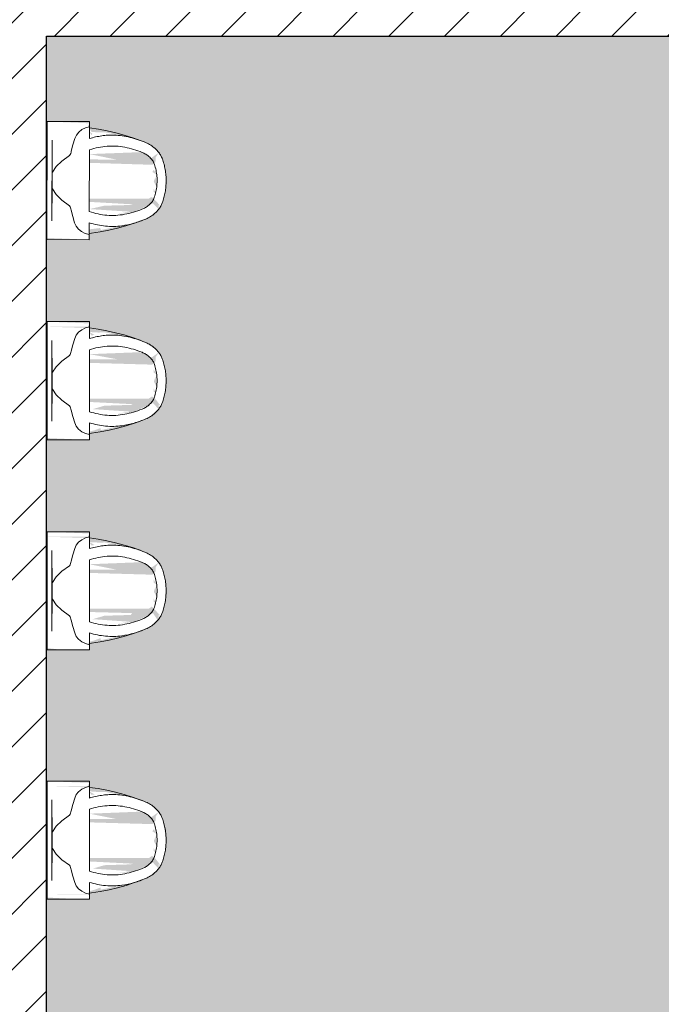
# Model space of a CAD drawing. Header units: millimetres. Extents: x 16156 to 109611, y -1019 to 113498.
# Tile 23 of 60: x 48182 to 50135, y 47883 to 50883. Entities that reach past the tile are written whole.
import ezdxf

# ---------------------------------------------------------------- set-up
doc = ezdxf.new("R2010")
doc.units = ezdxf.units.MM
for name, color, linetype, lineweight in [('A--A2__Ruwbouw', 8, 'Continuous', 15), ('A--AR9__AlgVoorz', 1, 'Continuous', 9), ('A--L22__Binnenwanden', 2, 'Continuous', 9), ('A--L74__VasteSanitaireVoorz', 1, 'Continuous', 9), ('A--LR9__AlgVoorz', 7, 'Continuous', 9)]:
    doc.layers.add(name, color=color, linetype=linetype, lineweight=lineweight)
pattern_1 = [(45, (0, 0), (-84.85281, 84.85281), [])]

# ---------------------------------------------------------------- blocks, each defined once
blk = doc.blocks.new('74_PF_UN_urinal_40_rear inlet - type-1322124-AB-Begane grond - Brandcompartimentering')
at = {"layer": 'A--L74__VasteSanitaireVoorz'}
for p, q in [((-164.5, 0), (-179.9, 0)), ((-164.5, 0), (-179.9, 0)), ((-128.5, 0), (-164.5, 0)), ((-128.5, 0), (-164.5, 0)), ((-118.1, 0), (-128.5, 0)), ((-118.1, 0), (-128.5, 0)), ((-118, 0), (-123, 0)), ((-118, 0), (-123, 0)), ((-118, 0), (118, 0)), ((123, 0), (118, 0)), ((123, 0), (118, 0)), ((128.5, 0), (118.1, 0)), ((128.5, 0), (118.1, 0)), ((164.5, 0), (128.5, 0)), ((164.5, 0), (128.5, 0)), ((179.9, 0), (164.5, 0)), ((179.9, 0), (164.5, 0)), ((180, 0), (179.9, 0)), ((180, 0), (179.9, 0)), ((-180, 0), (-180, -129)), ((-180, 0), (-180, -129)), ((-123, -15), (-118, -15)), ((-123, -15), (-118, -15)), ((118, -15), (-118, -15)), ((-69, -15.5), (69, -15.5)), ((-69, -15.5), (69, -15.5)), ((31, -15.5), (-31, -15.5)), ((31, -15.5), (-31, -15.5)), ((118, -15), (123, -15)), ((118, -15), (123, -15)), ((180, -129), (180, 0)), ((180, -129), (180, 0)), ((-180, -129), (-179.9, -129)), ((-180, -129), (-179.9, -129)), ((-179.9, -129), (-164.5, -129)), ((-179.9, -129), (-164.5, -129)), ((-164.5, -129), (-164.2, -129)), ((-164.5, -129), (-164.2, -129)), ((-128.4, -129), (-164.2, -129)), ((-128.4, -129), (-164.2, -129)), ((94.4, -129), (-94.4, -129)), ((94.4, -129), (-94.4, -129)), ((164.2, -129), (128.4, -129)), ((164.2, -129), (128.4, -129)), ((164.5, -129), (179.9, -129)), ((164.5, -129), (179.9, -129))]:
    blk.add_line(p, q, dxfattribs=at)
at = {"layer": 'A--L74__VasteSanitaireVoorz', "flags": 128}
for points in [[(-76.4, -68.1), (-59.5, -45.1), (-42.5, -27.8), (-25.6, -16.2)], [(-76.4, -68.1), (-59.5, -45.1), (-42.5, -27.8), (-25.6, -16.2)], [(25.6, -16.2), (42.5, -27.8), (59.5, -45.1), (76.4, -68.1)], [(25.6, -16.2), (42.5, -27.8), (59.5, -45.1), (76.4, -68.1)], [(-164.2, -129), (-160.9, -116.8), (-155.4, -105.6), (-147.9, -96.2), (-138.8, -88.9), (-128.5, -84.1)], [(-164.2, -129), (-160.9, -116.8), (-155.4, -105.6), (-147.9, -96.2), (-138.8, -88.9), (-128.5, -84.1)], [(-128.5, -84.1), (-109.2, -78.4), (-89.8, -73.6)], [(-128.5, -84.1), (-109.2, -78.4), (-89.8, -73.6)], [(89.8, -73.6), (109.2, -78.4), (128.5, -84.1)], [(89.8, -73.6), (109.2, -78.4), (128.5, -84.1)], [(128.5, -84.1), (138.8, -88.9), (147.9, -96.2), (155.4, -105.6), (160.9, -116.8), (164.2, -129)], [(128.5, -84.1), (138.8, -88.9), (147.9, -96.2), (155.4, -105.6), (160.9, -116.8), (164.2, -129)], [(-120, -291.8), (-129.3, -266.5), (-137.5, -240.8), (-144.7, -214.8), (-150.9, -188.6), (-156, -162.2), (-160, -135.5), (-160.9, -129)], [(-120, -291.8), (-129.3, -266.5), (-137.5, -240.8), (-144.7, -214.8), (-150.9, -188.6), (-156, -162.2), (-160, -135.5), (-160.9, -129)], [(160.9, -129), (157.1, -155.7), (152.2, -182.2), (146.3, -208.5), (139.4, -234.5), (131.4, -260.3), (122.3, -285.7), (120, -291.8)], [(160.9, -129), (157.1, -155.7), (152.2, -182.2), (146.3, -208.5), (139.4, -234.5), (131.4, -260.3), (122.3, -285.7), (120, -291.8)]]:
    blk.add_lwpolyline(points, dxfattribs=at)
at = {"layer": 'A--L74__VasteSanitaireVoorz'}
for points in [[(-89.8, -73.6), (-87.3, -73.2), (-82.6, -72), (-78.4, -69.6), (-76.4, -68.1)], [(-89.8, -73.6), (-87.3, -73.2), (-82.6, -72), (-78.4, -69.6), (-76.4, -68.1)], [(76.4, -68.1), (78.4, -69.6), (82.6, -72), (87.3, -73.2), (89.8, -73.6)], [(76.4, -68.1), (78.4, -69.6), (82.6, -72), (87.3, -73.2), (89.8, -73.6)], [(-94.4, -129), (-97.2, -137.9), (-101.8, -155.6), (-105.8, -182.5), (-106.1, -209.5), (-102.7, -236.4), (-96.2, -263.1), (-90.1, -280.6), (-86.6, -289.3)], [(-94.4, -129), (-97.2, -137.9), (-101.8, -155.6), (-105.8, -182.5), (-106.1, -209.5), (-102.7, -236.4), (-96.2, -263.1), (-90.1, -280.6), (-86.6, -289.3)], [(86.6, -289.3), (90.1, -280.6), (96.2, -263.1), (102.7, -236.4), (106.1, -209.5), (105.8, -182.5), (101.8, -155.6), (97.2, -137.9), (94.4, -129)], [(86.6, -289.3), (90.1, -280.6), (96.2, -263.1), (102.7, -236.4), (106.1, -209.5), (105.8, -182.5), (101.8, -155.6), (97.2, -137.9), (94.4, -129)], [(-86.6, -289.3), (-85.1, -292.9), (-81.6, -300), (-74.3, -310.2), (-68.1, -316.2), (-64.7, -319.1)], [(-86.6, -289.3), (-85.1, -292.9), (-81.6, -300), (-74.3, -310.2), (-68.1, -316.2), (-64.7, -319.1)], [(64.7, -319.1), (68.1, -316.2), (74.3, -310.2), (81.6, -300.1), (85.1, -292.9), (86.6, -289.3)], [(64.7, -319.1), (68.1, -316.2), (74.3, -310.2), (81.6, -300.1), (85.1, -292.9), (86.6, -289.3)], [(-86.2, -340.2), (-90.8, -336.5), (-99.2, -328.7), (-109.3, -315.4), (-114.2, -306), (-116.2, -301.1)], [(-86.2, -340.2), (-90.8, -336.5), (-99.2, -328.7), (-109.3, -315.4), (-114.2, -306), (-116.2, -301.1)], [(-64.7, -319.1), (-63.2, -320.3), (-60, -322.6), (-56.3, -324.3), (-54.3, -325.1)], [(-64.7, -319.1), (-63.2, -320.3), (-60, -322.6), (-56.3, -324.3), (-54.3, -325.1)], [(-54.3, -325.1), (-48.7, -327.3), (-37.2, -330.9), (-18.8, -334.3), (-6.3, -335), (0, -335)], [(-54.3, -325.1), (-48.7, -327.3), (-37.2, -330.9), (-18.8, -334.3), (-6.3, -335), (0, -335)], [(0, -335), (6.3, -335), (18.8, -334.3), (37.1, -330.9), (48.7, -327.3), (54.3, -325.1)], [(0, -335), (6.3, -335), (18.8, -334.3), (37.1, -330.9), (48.7, -327.3), (54.3, -325.1)], [(54.3, -325.1), (56.3, -324.3), (60, -322.6), (63.2, -320.3), (64.7, -319.1)], [(54.3, -325.1), (56.3, -324.3), (60, -322.6), (63.2, -320.3), (64.7, -319.1)], [(116.2, -301.1), (114.2, -306), (109.3, -315.4), (99.2, -328.7), (90.8, -336.5), (86.2, -340.2)], [(116.2, -301.1), (114.2, -306), (109.3, -315.4), (99.2, -328.7), (90.8, -336.5), (86.2, -340.2)], [(-66.9, -350.9), (-70.5, -349.5), (-77.4, -346.4), (-83.4, -342.4), (-86.2, -340.2)], [(-66.9, -350.9), (-70.5, -349.5), (-77.4, -346.4), (-83.4, -342.4), (-86.2, -340.2)], [(0, -362.5), (-5.8, -362.5), (-17.3, -362.1), (-34.4, -359.8), (-51.1, -356.2), (-61.7, -352.8), (-66.9, -350.9)], [(0, -362.5), (-5.8, -362.5), (-17.3, -362.1), (-34.4, -359.8), (-51.1, -356.2), (-61.7, -352.8), (-66.9, -350.9)], [(66.9, -350.9), (61.7, -352.8), (51.1, -356.2), (34.4, -359.8), (17.3, -362.1), (5.8, -362.5), (0, -362.5)], [(66.9, -350.9), (61.7, -352.8), (51.1, -356.2), (34.4, -359.8), (17.3, -362.1), (5.8, -362.5), (0, -362.5)], [(86.2, -340.2), (83.4, -342.4), (77.4, -346.4), (70.5, -349.5), (66.9, -350.9)], [(86.2, -340.2), (83.4, -342.4), (77.4, -346.4), (70.5, -349.5), (66.9, -350.9)]]:
    blk.add_open_spline(points, degree=3, dxfattribs=at)
for points, knots in [([(-116.2, -301.1), (-121.3, -289.1), (-129.9, -265), (-137.2, -232.2), (-139.6, -203.3), (-138.7, -178.4), (-135, -153.6), (-130.9, -137.2), (-128.4, -129)], [-1, -1, -1, -1, -0.785714, -0.571429, -0.428571, -0.285714, -0.142857, 0, 0, 0, 0]), ([(-116.2, -301.1), (-121.3, -289.1), (-129.9, -265), (-137.2, -232.2), (-139.6, -203.3), (-138.7, -178.4), (-135, -153.6), (-130.9, -137.2), (-128.4, -129)], [-1, -1, -1, -1, -0.785714, -0.571429, -0.428571, -0.285714, -0.142857, 0, 0, 0, 0]), ([(128.4, -129), (130.2, -135.2), (133.5, -147.5), (137, -166), (139, -184.6), (139.4, -205.3), (137.5, -228.1), (132.8, -252.7), (125.7, -277.1), (119.6, -293.1), (116.2, -301.1)], [-1, -1, -1, -1, -0.892857, -0.785714, -0.678571, -0.571429, -0.428571, -0.285714, -0.142857, 0, 0, 0, 0]), ([(128.4, -129), (130.2, -135.2), (133.5, -147.5), (137, -166), (139, -184.6), (139.4, -205.3), (137.5, -228.1), (132.8, -252.7), (125.7, -277.1), (119.6, -293.1), (116.2, -301.1)], [-1, -1, -1, -1, -0.892857, -0.785714, -0.678571, -0.571429, -0.428571, -0.285714, -0.142857, 0, 0, 0, 0])]:
    blk.add_open_spline(points, degree=3, knots=knots, dxfattribs=at)
blk = doc.blocks.new('74_PF_UN_urinal_40_rear inlet - type-V34-AB-Begane grond - Brandcompartimentering')
at = {"layer": 'A--L74__VasteSanitaireVoorz'}
for p, q in [((-179.9, 0), (-180, 0)), ((-179.9, 0), (-180, 0)), ((-164.5, 0), (-179.9, 0)), ((-164.5, 0), (-179.9, 0)), ((-128.5, 0), (-164.5, 0)), ((-128.5, 0), (-164.5, 0)), ((-118.1, 0), (-128.5, 0)), ((-118.1, 0), (-128.5, 0)), ((-118, 0), (-123, 0)), ((-118, 0), (-123, 0)), ((-118, 0), (118, 0)), ((123, 0), (118, 0)), ((123, 0), (118, 0)), ((128.5, 0), (118.1, 0)), ((128.5, 0), (118.1, 0)), ((164.5, 0), (128.5, 0)), ((164.5, 0), (128.5, 0)), ((179.9, 0), (164.5, 0)), ((179.9, 0), (164.5, 0)), ((180, 0), (179.9, 0)), ((180, 0), (179.9, 0)), ((-180, 0), (-180, -129)), ((-180, 0), (-180, -129)), ((-123, -15), (-118, -15)), ((-123, -15), (-118, -15)), ((118, -15), (-118, -15)), ((-69, -15.5), (69, -15.5)), ((-69, -15.5), (69, -15.5)), ((31, -15.5), (-31, -15.5)), ((31, -15.5), (-31, -15.5)), ((118, -15), (123, -15)), ((118, -15), (123, -15)), ((180, -129), (180, 0)), ((180, -129), (180, 0)), ((-180, -129), (-179.9, -129)), ((-180, -129), (-179.9, -129)), ((-179.9, -129), (-164.5, -129)), ((-179.9, -129), (-164.5, -129)), ((-128.4, -129), (-164.2, -129)), ((-128.4, -129), (-164.2, -129)), ((94.4, -129), (-94.4, -129)), ((94.4, -129), (-94.4, -129)), ((164.2, -129), (128.4, -129)), ((164.2, -129), (128.4, -129)), ((164.5, -129), (179.9, -129)), ((164.5, -129), (179.9, -129)), ((179.9, -129), (180, -129)), ((179.9, -129), (180, -129))]:
    blk.add_line(p, q, dxfattribs=at)
at = {"layer": 'A--L74__VasteSanitaireVoorz', "flags": 128}
for points in [[(-76.4, -68.1), (-59.5, -45.1), (-42.5, -27.8), (-25.6, -16.2)], [(-76.4, -68.1), (-59.5, -45.1), (-42.5, -27.8), (-25.6, -16.2)], [(25.6, -16.2), (42.5, -27.8), (59.5, -45.1), (76.4, -68.1)], [(25.6, -16.2), (42.5, -27.8), (59.5, -45.1), (76.4, -68.1)], [(-164.2, -129), (-160.9, -116.8), (-155.4, -105.6), (-147.9, -96.2), (-138.8, -88.9), (-128.5, -84.1)], [(-164.2, -129), (-160.9, -116.8), (-155.4, -105.6), (-147.9, -96.2), (-138.8, -88.9), (-128.5, -84.1)], [(-128.5, -84.1), (-109.2, -78.4), (-89.8, -73.6)], [(-128.5, -84.1), (-109.2, -78.4), (-89.8, -73.6)], [(89.8, -73.6), (109.2, -78.4), (128.5, -84.1)], [(89.8, -73.6), (109.2, -78.4), (128.5, -84.1)], [(128.5, -84.1), (138.8, -88.9), (147.9, -96.2), (155.4, -105.6), (160.9, -116.8), (164.2, -129)], [(128.5, -84.1), (138.8, -88.9), (147.9, -96.2), (155.4, -105.6), (160.9, -116.8), (164.2, -129)], [(-120, -291.8), (-129.3, -266.5), (-137.5, -240.8), (-144.7, -214.8), (-150.9, -188.6), (-156, -162.2), (-160, -135.5), (-160.9, -129)], [(-120, -291.8), (-129.3, -266.5), (-137.5, -240.8), (-144.7, -214.8), (-150.9, -188.6), (-156, -162.2), (-160, -135.5), (-160.9, -129)], [(160.9, -129), (157.1, -155.7), (152.2, -182.2), (146.3, -208.5), (139.4, -234.5), (131.4, -260.3), (122.3, -285.7), (120, -291.8)], [(160.9, -129), (157.1, -155.7), (152.2, -182.2), (146.3, -208.5), (139.4, -234.5), (131.4, -260.3), (122.3, -285.7), (120, -291.8)]]:
    blk.add_lwpolyline(points, dxfattribs=at)
at = {"layer": 'A--L74__VasteSanitaireVoorz'}
for points in [[(-89.8, -73.6), (-87.3, -73.2), (-82.6, -72), (-78.4, -69.6), (-76.4, -68.1)], [(-89.8, -73.6), (-87.3, -73.2), (-82.6, -72), (-78.4, -69.6), (-76.4, -68.1)], [(76.4, -68.1), (78.4, -69.6), (82.6, -72), (87.3, -73.2), (89.8, -73.6)], [(76.4, -68.1), (78.4, -69.6), (82.6, -72), (87.3, -73.2), (89.8, -73.6)], [(-94.4, -129), (-97.2, -137.9), (-101.8, -155.6), (-105.8, -182.5), (-106.1, -209.5), (-102.7, -236.4), (-96.2, -263.1), (-90.1, -280.6), (-86.6, -289.3)], [(-94.4, -129), (-97.2, -137.9), (-101.8, -155.6), (-105.8, -182.5), (-106.1, -209.5), (-102.7, -236.4), (-96.2, -263.1), (-90.1, -280.6), (-86.6, -289.3)], [(86.6, -289.3), (90.1, -280.6), (96.2, -263.1), (102.7, -236.4), (106.1, -209.5), (105.8, -182.5), (101.8, -155.6), (97.2, -137.9), (94.4, -129)], [(86.6, -289.3), (90.1, -280.6), (96.2, -263.1), (102.7, -236.4), (106.1, -209.5), (105.8, -182.5), (101.8, -155.6), (97.2, -137.9), (94.4, -129)], [(-86.6, -289.3), (-85.1, -292.9), (-81.6, -300), (-74.3, -310.2), (-68.1, -316.2), (-64.7, -319.1)], [(-86.6, -289.3), (-85.1, -292.9), (-81.6, -300), (-74.3, -310.2), (-68.1, -316.2), (-64.7, -319.1)], [(64.7, -319.1), (68.1, -316.2), (74.3, -310.2), (81.6, -300.1), (85.1, -292.9), (86.6, -289.3)], [(64.7, -319.1), (68.1, -316.2), (74.3, -310.2), (81.6, -300.1), (85.1, -292.9), (86.6, -289.3)], [(-86.2, -340.2), (-90.8, -336.5), (-99.2, -328.7), (-109.3, -315.4), (-114.2, -306), (-116.2, -301.1)], [(-86.2, -340.2), (-90.8, -336.5), (-99.2, -328.7), (-109.3, -315.4), (-114.2, -306), (-116.2, -301.1)], [(-64.7, -319.1), (-63.2, -320.3), (-60, -322.6), (-56.3, -324.3), (-54.3, -325.1)], [(-64.7, -319.1), (-63.2, -320.3), (-60, -322.6), (-56.3, -324.3), (-54.3, -325.1)], [(-54.3, -325.1), (-48.7, -327.3), (-37.2, -330.9), (-18.8, -334.3), (-6.3, -335), (0, -335)], [(-54.3, -325.1), (-48.7, -327.3), (-37.2, -330.9), (-18.8, -334.3), (-6.3, -335), (0, -335)], [(0, -335), (6.3, -335), (18.8, -334.3), (37.1, -330.9), (48.7, -327.3), (54.3, -325.1)], [(0, -335), (6.3, -335), (18.8, -334.3), (37.1, -330.9), (48.7, -327.3), (54.3, -325.1)], [(54.3, -325.1), (56.3, -324.3), (60, -322.6), (63.2, -320.3), (64.7, -319.1)], [(54.3, -325.1), (56.3, -324.3), (60, -322.6), (63.2, -320.3), (64.7, -319.1)], [(116.2, -301.1), (114.2, -306), (109.3, -315.4), (99.2, -328.7), (90.8, -336.5), (86.2, -340.2)], [(116.2, -301.1), (114.2, -306), (109.3, -315.4), (99.2, -328.7), (90.8, -336.5), (86.2, -340.2)], [(-66.9, -350.9), (-70.5, -349.5), (-77.4, -346.4), (-83.4, -342.4), (-86.2, -340.2)], [(-66.9, -350.9), (-70.5, -349.5), (-77.4, -346.4), (-83.4, -342.4), (-86.2, -340.2)], [(0, -362.5), (-5.8, -362.5), (-17.3, -362.1), (-34.4, -359.8), (-51.1, -356.2), (-61.7, -352.8), (-66.9, -350.9)], [(0, -362.5), (-5.8, -362.5), (-17.3, -362.1), (-34.4, -359.8), (-51.1, -356.2), (-61.7, -352.8), (-66.9, -350.9)], [(66.9, -350.9), (61.7, -352.8), (51.1, -356.2), (34.4, -359.8), (17.3, -362.1), (5.8, -362.5), (0, -362.5)], [(66.9, -350.9), (61.7, -352.8), (51.1, -356.2), (34.4, -359.8), (17.3, -362.1), (5.8, -362.5), (0, -362.5)], [(86.2, -340.2), (83.4, -342.4), (77.4, -346.4), (70.5, -349.5), (66.9, -350.9)], [(86.2, -340.2), (83.4, -342.4), (77.4, -346.4), (70.5, -349.5), (66.9, -350.9)]]:
    blk.add_open_spline(points, degree=3, dxfattribs=at)
for points, knots in [([(-116.2, -301.1), (-121.3, -289.1), (-129.9, -265), (-137.2, -232.2), (-139.6, -203.3), (-138.7, -178.4), (-135, -153.6), (-130.9, -137.2), (-128.4, -129)], [-1, -1, -1, -1, -0.785714, -0.571429, -0.428571, -0.285714, -0.142857, 0, 0, 0, 0]), ([(-116.2, -301.1), (-121.3, -289.1), (-129.9, -265), (-137.2, -232.2), (-139.6, -203.3), (-138.7, -178.4), (-135, -153.6), (-130.9, -137.2), (-128.4, -129)], [-1, -1, -1, -1, -0.785714, -0.571429, -0.428571, -0.285714, -0.142857, 0, 0, 0, 0]), ([(128.4, -129), (130.2, -135.2), (133.5, -147.5), (137, -166), (139, -184.6), (139.4, -205.3), (137.5, -228.1), (132.8, -252.7), (125.7, -277.1), (119.6, -293.1), (116.2, -301.1)], [-1, -1, -1, -1, -0.892857, -0.785714, -0.678571, -0.571429, -0.428571, -0.285714, -0.142857, 0, 0, 0, 0]), ([(128.4, -129), (130.2, -135.2), (133.5, -147.5), (137, -166), (139, -184.6), (139.4, -205.3), (137.5, -228.1), (132.8, -252.7), (125.7, -277.1), (119.6, -293.1), (116.2, -301.1)], [-1, -1, -1, -1, -0.892857, -0.785714, -0.678571, -0.571429, -0.428571, -0.285714, -0.142857, 0, 0, 0, 0])]:
    blk.add_open_spline(points, degree=3, knots=knots, dxfattribs=at)
blk = doc.blocks.new('74_PF_UN_urinal_40_rear inlet - type-V35-AB-Begane grond - Brandcompartimentering')
at = {"layer": 'A--L74__VasteSanitaireVoorz'}
for p, q in [((-179.9, 0), (-180, 0)), ((-179.9, 0), (-180, 0)), ((-164.5, 0), (-179.9, 0)), ((-164.5, 0), (-179.9, 0)), ((-128.5, 0), (-164.5, 0)), ((-128.5, 0), (-164.5, 0)), ((-118.1, 0), (-128.5, 0)), ((-118.1, 0), (-128.5, 0)), ((-118, 0), (-123, 0)), ((-118, 0), (-123, 0)), ((-118, 0), (118, 0)), ((123, 0), (118, 0)), ((123, 0), (118, 0)), ((128.5, 0), (118.1, 0)), ((128.5, 0), (118.1, 0)), ((164.5, 0), (128.5, 0)), ((164.5, 0), (128.5, 0)), ((179.9, 0), (164.5, 0)), ((179.9, 0), (164.5, 0)), ((180, 0), (179.9, 0)), ((180, 0), (179.9, 0)), ((-180, 0), (-180, -129)), ((-180, 0), (-180, -129)), ((-123, -15), (-118, -15)), ((-123, -15), (-118, -15)), ((118, -15), (-118, -15)), ((-69, -15.5), (69, -15.5)), ((-69, -15.5), (69, -15.5)), ((31, -15.5), (-31, -15.5)), ((31, -15.5), (-31, -15.5)), ((118, -15), (123, -15)), ((118, -15), (123, -15)), ((180, -129), (180, 0)), ((180, -129), (180, 0)), ((-180, -129), (-179.9, -129)), ((-180, -129), (-179.9, -129)), ((-179.9, -129), (-164.5, -129)), ((-179.9, -129), (-164.5, -129)), ((-128.4, -129), (-164.2, -129)), ((-128.4, -129), (-164.2, -129)), ((94.4, -129), (-94.4, -129)), ((94.4, -129), (-94.4, -129)), ((164.2, -129), (128.4, -129)), ((164.2, -129), (128.4, -129)), ((164.5, -129), (179.9, -129)), ((164.5, -129), (179.9, -129)), ((179.9, -129), (180, -129)), ((179.9, -129), (180, -129))]:
    blk.add_line(p, q, dxfattribs=at)
at = {"layer": 'A--L74__VasteSanitaireVoorz', "flags": 128}
for points in [[(-76.4, -68.1), (-59.5, -45.1), (-42.5, -27.8), (-25.6, -16.2)], [(-76.4, -68.1), (-59.5, -45.1), (-42.5, -27.8), (-25.6, -16.2)], [(25.6, -16.2), (42.5, -27.8), (59.5, -45.1), (76.4, -68.1)], [(25.6, -16.2), (42.5, -27.8), (59.5, -45.1), (76.4, -68.1)], [(-164.2, -129), (-160.9, -116.8), (-155.4, -105.6), (-147.9, -96.2), (-138.8, -88.9), (-128.5, -84.1)], [(-164.2, -129), (-160.9, -116.8), (-155.4, -105.6), (-147.9, -96.2), (-138.8, -88.9), (-128.5, -84.1)], [(-128.5, -84.1), (-109.2, -78.4), (-89.8, -73.6)], [(-128.5, -84.1), (-109.2, -78.4), (-89.8, -73.6)], [(89.8, -73.6), (109.2, -78.4), (128.5, -84.1)], [(89.8, -73.6), (109.2, -78.4), (128.5, -84.1)], [(128.5, -84.1), (138.8, -88.9), (147.9, -96.2), (155.4, -105.6), (160.9, -116.8), (164.2, -129)], [(128.5, -84.1), (138.8, -88.9), (147.9, -96.2), (155.4, -105.6), (160.9, -116.8), (164.2, -129)], [(-120, -291.8), (-129.3, -266.5), (-137.5, -240.8), (-144.7, -214.8), (-150.9, -188.6), (-156, -162.2), (-160, -135.5), (-160.9, -129)], [(-120, -291.8), (-129.3, -266.5), (-137.5, -240.8), (-144.7, -214.8), (-150.9, -188.6), (-156, -162.2), (-160, -135.5), (-160.9, -129)], [(160.9, -129), (157.1, -155.7), (152.2, -182.2), (146.3, -208.5), (139.4, -234.5), (131.4, -260.3), (122.3, -285.7), (120, -291.8)], [(160.9, -129), (157.1, -155.7), (152.2, -182.2), (146.3, -208.5), (139.4, -234.5), (131.4, -260.3), (122.3, -285.7), (120, -291.8)]]:
    blk.add_lwpolyline(points, dxfattribs=at)
at = {"layer": 'A--L74__VasteSanitaireVoorz'}
for points in [[(-89.8, -73.6), (-87.3, -73.2), (-82.6, -72), (-78.4, -69.6), (-76.4, -68.1)], [(-89.8, -73.6), (-87.3, -73.2), (-82.6, -72), (-78.4, -69.6), (-76.4, -68.1)], [(76.4, -68.1), (78.4, -69.6), (82.6, -72), (87.3, -73.2), (89.8, -73.6)], [(76.4, -68.1), (78.4, -69.6), (82.6, -72), (87.3, -73.2), (89.8, -73.6)], [(-94.4, -129), (-97.2, -137.9), (-101.8, -155.6), (-105.8, -182.5), (-106.1, -209.5), (-102.7, -236.4), (-96.2, -263.1), (-90.1, -280.6), (-86.6, -289.3)], [(-94.4, -129), (-97.2, -137.9), (-101.8, -155.6), (-105.8, -182.5), (-106.1, -209.5), (-102.7, -236.4), (-96.2, -263.1), (-90.1, -280.6), (-86.6, -289.3)], [(86.6, -289.3), (90.1, -280.6), (96.2, -263.1), (102.7, -236.4), (106.1, -209.5), (105.8, -182.5), (101.8, -155.6), (97.2, -137.9), (94.4, -129)], [(86.6, -289.3), (90.1, -280.6), (96.2, -263.1), (102.7, -236.4), (106.1, -209.5), (105.8, -182.5), (101.8, -155.6), (97.2, -137.9), (94.4, -129)], [(-86.6, -289.3), (-85.1, -292.9), (-81.6, -300), (-74.3, -310.2), (-68.1, -316.2), (-64.7, -319.1)], [(-86.6, -289.3), (-85.1, -292.9), (-81.6, -300), (-74.3, -310.2), (-68.1, -316.2), (-64.7, -319.1)], [(64.7, -319.1), (68.1, -316.2), (74.3, -310.2), (81.6, -300.1), (85.1, -292.9), (86.6, -289.3)], [(64.7, -319.1), (68.1, -316.2), (74.3, -310.2), (81.6, -300.1), (85.1, -292.9), (86.6, -289.3)], [(-86.2, -340.2), (-90.8, -336.5), (-99.2, -328.7), (-109.3, -315.4), (-114.2, -306), (-116.2, -301.1)], [(-86.2, -340.2), (-90.8, -336.5), (-99.2, -328.7), (-109.3, -315.4), (-114.2, -306), (-116.2, -301.1)], [(-64.7, -319.1), (-63.2, -320.3), (-60, -322.6), (-56.3, -324.3), (-54.3, -325.1)], [(-64.7, -319.1), (-63.2, -320.3), (-60, -322.6), (-56.3, -324.3), (-54.3, -325.1)], [(-54.3, -325.1), (-48.7, -327.3), (-37.2, -330.9), (-18.8, -334.3), (-6.3, -335), (0, -335)], [(-54.3, -325.1), (-48.7, -327.3), (-37.2, -330.9), (-18.8, -334.3), (-6.3, -335), (0, -335)], [(0, -335), (6.3, -335), (18.8, -334.3), (37.1, -330.9), (48.7, -327.3), (54.3, -325.1)], [(0, -335), (6.3, -335), (18.8, -334.3), (37.1, -330.9), (48.7, -327.3), (54.3, -325.1)], [(54.3, -325.1), (56.3, -324.3), (60, -322.6), (63.2, -320.3), (64.7, -319.1)], [(54.3, -325.1), (56.3, -324.3), (60, -322.6), (63.2, -320.3), (64.7, -319.1)], [(116.2, -301.1), (114.2, -306), (109.3, -315.4), (99.2, -328.7), (90.8, -336.5), (86.2, -340.2)], [(116.2, -301.1), (114.2, -306), (109.3, -315.4), (99.2, -328.7), (90.8, -336.5), (86.2, -340.2)], [(-66.9, -350.9), (-70.5, -349.5), (-77.4, -346.4), (-83.4, -342.4), (-86.2, -340.2)], [(-66.9, -350.9), (-70.5, -349.5), (-77.4, -346.4), (-83.4, -342.4), (-86.2, -340.2)], [(0, -362.5), (-5.8, -362.5), (-17.3, -362.1), (-34.4, -359.8), (-51.1, -356.2), (-61.7, -352.8), (-66.9, -350.9)], [(0, -362.5), (-5.8, -362.5), (-17.3, -362.1), (-34.4, -359.8), (-51.1, -356.2), (-61.7, -352.8), (-66.9, -350.9)], [(66.9, -350.9), (61.7, -352.8), (51.1, -356.2), (34.4, -359.8), (17.3, -362.1), (5.8, -362.5), (0, -362.5)], [(66.9, -350.9), (61.7, -352.8), (51.1, -356.2), (34.4, -359.8), (17.3, -362.1), (5.8, -362.5), (0, -362.5)], [(86.2, -340.2), (83.4, -342.4), (77.4, -346.4), (70.5, -349.5), (66.9, -350.9)], [(86.2, -340.2), (83.4, -342.4), (77.4, -346.4), (70.5, -349.5), (66.9, -350.9)]]:
    blk.add_open_spline(points, degree=3, dxfattribs=at)
for points, knots in [([(-116.2, -301.1), (-121.3, -289.1), (-129.9, -265), (-137.2, -232.2), (-139.6, -203.3), (-138.7, -178.4), (-135, -153.6), (-130.9, -137.2), (-128.4, -129)], [-1, -1, -1, -1, -0.785714, -0.571429, -0.428571, -0.285714, -0.142857, 0, 0, 0, 0]), ([(-116.2, -301.1), (-121.3, -289.1), (-129.9, -265), (-137.2, -232.2), (-139.6, -203.3), (-138.7, -178.4), (-135, -153.6), (-130.9, -137.2), (-128.4, -129)], [-1, -1, -1, -1, -0.785714, -0.571429, -0.428571, -0.285714, -0.142857, 0, 0, 0, 0]), ([(128.4, -129), (130.2, -135.2), (133.5, -147.5), (137, -166), (139, -184.6), (139.4, -205.3), (137.5, -228.1), (132.8, -252.7), (125.7, -277.1), (119.6, -293.1), (116.2, -301.1)], [-1, -1, -1, -1, -0.892857, -0.785714, -0.678571, -0.571429, -0.428571, -0.285714, -0.142857, 0, 0, 0, 0]), ([(128.4, -129), (130.2, -135.2), (133.5, -147.5), (137, -166), (139, -184.6), (139.4, -205.3), (137.5, -228.1), (132.8, -252.7), (125.7, -277.1), (119.6, -293.1), (116.2, -301.1)], [-1, -1, -1, -1, -0.892857, -0.785714, -0.678571, -0.571429, -0.428571, -0.285714, -0.142857, 0, 0, 0, 0])]:
    blk.add_open_spline(points, degree=3, knots=knots, dxfattribs=at)
blk = doc.blocks.new('74_PF_UN_urinal_40_rear inlet - type-V36-AB-Begane grond - Brandcompartimentering')
at = {"layer": 'A--L74__VasteSanitaireVoorz'}
for p, q in [((-179.9, 0), (-180, 0)), ((-179.9, 0), (-180, 0)), ((-164.5, 0), (-179.9, 0)), ((-164.5, 0), (-179.9, 0)), ((-128.5, 0), (-164.5, 0)), ((-128.5, 0), (-164.5, 0)), ((-118.1, 0), (-128.5, 0)), ((-118.1, 0), (-128.5, 0)), ((-118, 0), (-123, 0)), ((-118, 0), (-123, 0)), ((-118, 0), (118, 0)), ((123, 0), (118, 0)), ((123, 0), (118, 0)), ((128.5, 0), (118.1, 0)), ((128.5, 0), (118.1, 0)), ((164.5, 0), (128.5, 0)), ((164.5, 0), (128.5, 0)), ((179.9, 0), (164.5, 0)), ((179.9, 0), (164.5, 0)), ((180, 0), (179.9, 0)), ((180, 0), (179.9, 0)), ((-180, 0), (-180, -129)), ((-180, 0), (-180, -129)), ((-123, -15), (-118, -15)), ((-123, -15), (-118, -15)), ((118, -15), (-118, -15)), ((-69, -15.5), (69, -15.5)), ((-69, -15.5), (69, -15.5)), ((31, -15.5), (-31, -15.5)), ((31, -15.5), (-31, -15.5)), ((118, -15), (123, -15)), ((118, -15), (123, -15)), ((180, -129), (180, 0)), ((180, -129), (180, 0)), ((-180, -129), (-179.9, -129)), ((-180, -129), (-179.9, -129)), ((-179.9, -129), (-164.5, -129)), ((-179.9, -129), (-164.5, -129)), ((-128.4, -129), (-164.2, -129)), ((-128.4, -129), (-164.2, -129)), ((94.4, -129), (-94.4, -129)), ((94.4, -129), (-94.4, -129)), ((164.2, -129), (128.4, -129)), ((164.2, -129), (128.4, -129)), ((164.5, -129), (179.9, -129)), ((164.5, -129), (179.9, -129)), ((179.9, -129), (180, -129)), ((179.9, -129), (180, -129))]:
    blk.add_line(p, q, dxfattribs=at)
at = {"layer": 'A--L74__VasteSanitaireVoorz', "flags": 128}
for points in [[(-76.4, -68.1), (-59.5, -45.1), (-42.5, -27.8), (-25.6, -16.2)], [(-76.4, -68.1), (-59.5, -45.1), (-42.5, -27.8), (-25.6, -16.2)], [(25.6, -16.2), (42.5, -27.8), (59.5, -45.1), (76.4, -68.1)], [(25.6, -16.2), (42.5, -27.8), (59.5, -45.1), (76.4, -68.1)], [(-164.2, -129), (-160.9, -116.8), (-155.4, -105.6), (-147.9, -96.2), (-138.8, -88.9), (-128.5, -84.1)], [(-164.2, -129), (-160.9, -116.8), (-155.4, -105.6), (-147.9, -96.2), (-138.8, -88.9), (-128.5, -84.1)], [(-128.5, -84.1), (-109.2, -78.4), (-89.8, -73.6)], [(-128.5, -84.1), (-109.2, -78.4), (-89.8, -73.6)], [(89.8, -73.6), (109.2, -78.4), (128.5, -84.1)], [(89.8, -73.6), (109.2, -78.4), (128.5, -84.1)], [(128.5, -84.1), (138.8, -88.9), (147.9, -96.2), (155.4, -105.6), (160.9, -116.8), (164.2, -129)], [(128.5, -84.1), (138.8, -88.9), (147.9, -96.2), (155.4, -105.6), (160.9, -116.8), (164.2, -129)], [(-120, -291.8), (-129.3, -266.5), (-137.5, -240.8), (-144.7, -214.8), (-150.9, -188.6), (-156, -162.2), (-160, -135.5), (-160.9, -129)], [(-120, -291.8), (-129.3, -266.5), (-137.5, -240.8), (-144.7, -214.8), (-150.9, -188.6), (-156, -162.2), (-160, -135.5), (-160.9, -129)], [(160.9, -129), (157.1, -155.7), (152.2, -182.2), (146.3, -208.5), (139.4, -234.5), (131.4, -260.3), (122.3, -285.7), (120, -291.8)], [(160.9, -129), (157.1, -155.7), (152.2, -182.2), (146.3, -208.5), (139.4, -234.5), (131.4, -260.3), (122.3, -285.7), (120, -291.8)]]:
    blk.add_lwpolyline(points, dxfattribs=at)
at = {"layer": 'A--L74__VasteSanitaireVoorz'}
for points in [[(-89.8, -73.6), (-87.3, -73.2), (-82.6, -72), (-78.4, -69.6), (-76.4, -68.1)], [(-89.8, -73.6), (-87.3, -73.2), (-82.6, -72), (-78.4, -69.6), (-76.4, -68.1)], [(76.4, -68.1), (78.4, -69.6), (82.6, -72), (87.3, -73.2), (89.8, -73.6)], [(76.4, -68.1), (78.4, -69.6), (82.6, -72), (87.3, -73.2), (89.8, -73.6)], [(-94.4, -129), (-97.2, -137.9), (-101.8, -155.6), (-105.8, -182.5), (-106.1, -209.5), (-102.7, -236.4), (-96.2, -263.1), (-90.1, -280.6), (-86.6, -289.3)], [(-94.4, -129), (-97.2, -137.9), (-101.8, -155.6), (-105.8, -182.5), (-106.1, -209.5), (-102.7, -236.4), (-96.2, -263.1), (-90.1, -280.6), (-86.6, -289.3)], [(86.6, -289.3), (90.1, -280.6), (96.2, -263.1), (102.7, -236.4), (106.1, -209.5), (105.8, -182.5), (101.8, -155.6), (97.2, -137.9), (94.4, -129)], [(86.6, -289.3), (90.1, -280.6), (96.2, -263.1), (102.7, -236.4), (106.1, -209.5), (105.8, -182.5), (101.8, -155.6), (97.2, -137.9), (94.4, -129)], [(-86.6, -289.3), (-85.1, -292.9), (-81.6, -300), (-74.3, -310.2), (-68.1, -316.2), (-64.7, -319.1)], [(-86.6, -289.3), (-85.1, -292.9), (-81.6, -300), (-74.3, -310.2), (-68.1, -316.2), (-64.7, -319.1)], [(64.7, -319.1), (68.1, -316.2), (74.3, -310.2), (81.6, -300.1), (85.1, -292.9), (86.6, -289.3)], [(64.7, -319.1), (68.1, -316.2), (74.3, -310.2), (81.6, -300.1), (85.1, -292.9), (86.6, -289.3)], [(-86.2, -340.2), (-90.8, -336.5), (-99.2, -328.7), (-109.3, -315.4), (-114.2, -306), (-116.2, -301.1)], [(-86.2, -340.2), (-90.8, -336.5), (-99.2, -328.7), (-109.3, -315.4), (-114.2, -306), (-116.2, -301.1)], [(-64.7, -319.1), (-63.2, -320.3), (-60, -322.6), (-56.3, -324.3), (-54.3, -325.1)], [(-64.7, -319.1), (-63.2, -320.3), (-60, -322.6), (-56.3, -324.3), (-54.3, -325.1)], [(-54.3, -325.1), (-48.7, -327.3), (-37.2, -330.9), (-18.8, -334.3), (-6.3, -335), (0, -335)], [(-54.3, -325.1), (-48.7, -327.3), (-37.2, -330.9), (-18.8, -334.3), (-6.3, -335), (0, -335)], [(0, -335), (6.3, -335), (18.8, -334.3), (37.1, -330.9), (48.7, -327.3), (54.3, -325.1)], [(0, -335), (6.3, -335), (18.8, -334.3), (37.1, -330.9), (48.7, -327.3), (54.3, -325.1)], [(54.3, -325.1), (56.3, -324.3), (60, -322.6), (63.2, -320.3), (64.7, -319.1)], [(54.3, -325.1), (56.3, -324.3), (60, -322.6), (63.2, -320.3), (64.7, -319.1)], [(116.2, -301.1), (114.2, -306), (109.3, -315.4), (99.2, -328.7), (90.8, -336.5), (86.2, -340.2)], [(116.2, -301.1), (114.2, -306), (109.3, -315.4), (99.2, -328.7), (90.8, -336.5), (86.2, -340.2)], [(-66.9, -350.9), (-70.5, -349.5), (-77.4, -346.4), (-83.4, -342.4), (-86.2, -340.2)], [(-66.9, -350.9), (-70.5, -349.5), (-77.4, -346.4), (-83.4, -342.4), (-86.2, -340.2)], [(0, -362.5), (-5.8, -362.5), (-17.3, -362.1), (-34.4, -359.8), (-51.1, -356.2), (-61.7, -352.8), (-66.9, -350.9)], [(0, -362.5), (-5.8, -362.5), (-17.3, -362.1), (-34.4, -359.8), (-51.1, -356.2), (-61.7, -352.8), (-66.9, -350.9)], [(66.9, -350.9), (61.7, -352.8), (51.1, -356.2), (34.4, -359.8), (17.3, -362.1), (5.8, -362.5), (0, -362.5)], [(66.9, -350.9), (61.7, -352.8), (51.1, -356.2), (34.4, -359.8), (17.3, -362.1), (5.8, -362.5), (0, -362.5)], [(86.2, -340.2), (83.4, -342.4), (77.4, -346.4), (70.5, -349.5), (66.9, -350.9)], [(86.2, -340.2), (83.4, -342.4), (77.4, -346.4), (70.5, -349.5), (66.9, -350.9)]]:
    blk.add_open_spline(points, degree=3, dxfattribs=at)
for points, knots in [([(-116.2, -301.1), (-121.3, -289.1), (-129.9, -265), (-137.2, -232.2), (-139.6, -203.3), (-138.7, -178.4), (-135, -153.6), (-130.9, -137.2), (-128.4, -129)], [-1, -1, -1, -1, -0.785714, -0.571429, -0.428571, -0.285714, -0.142857, 0, 0, 0, 0]), ([(-116.2, -301.1), (-121.3, -289.1), (-129.9, -265), (-137.2, -232.2), (-139.6, -203.3), (-138.7, -178.4), (-135, -153.6), (-130.9, -137.2), (-128.4, -129)], [-1, -1, -1, -1, -0.785714, -0.571429, -0.428571, -0.285714, -0.142857, 0, 0, 0, 0]), ([(128.4, -129), (130.2, -135.2), (133.5, -147.5), (137, -166), (139, -184.6), (139.4, -205.3), (137.5, -228.1), (132.8, -252.7), (125.7, -277.1), (119.6, -293.1), (116.2, -301.1)], [-1, -1, -1, -1, -0.892857, -0.785714, -0.678571, -0.571429, -0.428571, -0.285714, -0.142857, 0, 0, 0, 0]), ([(128.4, -129), (130.2, -135.2), (133.5, -147.5), (137, -166), (139, -184.6), (139.4, -205.3), (137.5, -228.1), (132.8, -252.7), (125.7, -277.1), (119.6, -293.1), (116.2, -301.1)], [-1, -1, -1, -1, -0.892857, -0.785714, -0.678571, -0.571429, -0.428571, -0.285714, -0.142857, 0, 0, 0, 0])]:
    blk.add_open_spline(points, degree=3, knots=knots, dxfattribs=at)

msp = doc.modelspace()

# ---------------------------------------------------------------- hatches: boundary and pattern name
at = {"layer": 'A--A2__Ruwbouw', "lineweight": 9}
h = msp.add_hatch(dxfattribs=at)
h.set_pattern_fill('FP_1', color=256, angle=45, style=0, pattern_type=2)
h.set_pattern_definition(pattern_1)
h.paths.add_polyline_path([(52253.3, 50833.4), (52253.3, 50933.4), (46553.3, 50933.4), (46553.3, 50833.4), (52114.5, 50833.4)])
h = msp.add_hatch(dxfattribs=at)
h.set_pattern_fill('FP_1', color=256, angle=45, style=0, pattern_type=2)
h.set_pattern_definition(pattern_1)
h.paths.add_polyline_path([(48263.3, 44261.4), (48263.3, 50833.4), (48053.3, 50833.4), (48053.3, 44261.4)])
at = {"layer": 'A--AR9__AlgVoorz'}
h = msp.add_hatch(color=254, dxfattribs=at)
h.paths.add_polyline_path([(49125.3, 44126.4), (50025.3, 44126.4), (50025.3, 44161.4), (49975.3, 44161.4), (49975.3, 44211.4), (49175.3, 44211.4), (49175.3, 44161.4), (49125.3, 44161.4)])
h.paths.add_polyline_path([(50025.3, 44261.4), (50225.3, 44261.4), (50225.3, 47933.4), (50981.3, 47933.4), (50981.3, 50833.4), (48263.3, 50833.4), (48263.3, 44261.4), (49975.3, 44261.4)])
h.paths.add_polyline_path([(48487, 44710.2), (48507.7, 44716.6), (48487.2, 44710.2)])
h.paths.add_polyline_path([(48302.7, 45194.4), (48321.7, 44941.1), (48327.9, 44941.1), (48344.8, 44936.5), (48352.6, 44948), (48354.8, 44953.4), (48362.3, 44959.9), (48335.7, 44970.3), (48322.7, 44965.8), (48307.9, 45134.9)])
h.paths.add_polyline_path([(48302.7, 44711.4), (48265.3, 44711.4), (48265.3, 45195.4), (48528.7, 45187.5), (48576.2, 45176), (48609.3, 45154.7), (48624.1, 45123.6), (48633.9, 45043.2), (48630.2, 44819.6), (48611.8, 44756.3), (48592.7, 44738.2), (48562, 44725.3), (48471.2, 44714.8), (48375, 44712.4), (48302.7, 44712.4)])
h.paths.add_polyline_path([(48479.8, 44748.1), (48557.4, 44757.6), (48576.2, 44768.6), (48595.3, 44802.4), (48604.8, 44863.7), (48604.8, 45043.2), (48596.5, 45100), (48579.1, 45135), (48557.4, 45149.3), (48528.7, 45156.1), (48451.9, 45158.1), (48399.3, 45146), (48384.1, 45129), (48377.1, 45100.4), (48373.1, 44973.1), (48382.5, 45077.6), (48394.2, 45125.2), (48418.5, 45146.5), (48479.8, 45151.3), (48547.7, 45144.9), (48577.3, 45126.2), (48592.7, 45085.8), (48596.5, 45060.2), (48599.3, 44909.1), (48592.7, 44821.1), (48572.6, 44777.7), (48527.6, 44758.2), (48452.3, 44756.3), (48418.5, 44760.4), (48387.6, 44792.7), (48382.5, 44829.3), (48387.8, 44771.7), (48414.7, 44753.8), (48451.9, 44748.8), (48471.2, 44748.3)])
h.paths.add_polyline_path([(48465.3, 44930.4), (48481.5, 44937.2), (48488.3, 44953.4), (48481.5, 44969.7), (48465.3, 44976.4), (48459.3, 44968.7), (48462.4, 44967.4), (48459.3, 44938.1), (48459.3, 44931.2)])
h.paths.add_polyline_path([(48487, 45490.2), (48507.7, 45496.6), (48507.3, 45492.4)])
h.paths.add_polyline_path([(48302.7, 45974.4), (48321.7, 45721.1), (48327.9, 45721.1), (48344.8, 45716.5), (48352.6, 45728), (48354.8, 45733.4), (48362.3, 45739.9), (48335.7, 45750.3), (48322.7, 45745.8), (48307.9, 45914.9)])
h.paths.add_polyline_path([(48302.7, 45491.4), (48265.3, 45491.4), (48265.3, 45975.4), (48528.7, 45967.5), (48576.2, 45956), (48609.3, 45934.7), (48624.1, 45903.6), (48633.9, 45823.2), (48630.2, 45599.6), (48611.8, 45536.3), (48592.7, 45518.2), (48562, 45505.3), (48471.2, 45494.8), (48375, 45492.4), (48302.7, 45492.4)])
h.paths.add_polyline_path([(48479.8, 45528.1), (48557.4, 45537.6), (48576.2, 45548.6), (48595.3, 45582.4), (48604.8, 45643.7), (48607.7, 45755.7), (48596.5, 45880), (48579.1, 45915), (48557.4, 45929.3), (48528.7, 45936.1), (48451.9, 45938.1), (48399.3, 45926), (48384.1, 45909), (48377.1, 45880.4), (48373.1, 45753.1), (48382.5, 45857.6), (48394.2, 45905.2), (48418.5, 45926.5), (48479.8, 45931.3), (48547.7, 45924.9), (48577.3, 45906.2), (48592.7, 45865.8), (48596.9, 45831.2), (48600.2, 45711.2), (48592.7, 45601.1), (48572.6, 45557.7), (48527.6, 45538.2), (48452.3, 45536.3), (48411.1, 45546.9), (48387.6, 45572.7), (48382.5, 45609.3), (48387.8, 45551.7), (48414.7, 45533.8), (48451.9, 45528.8), (48471.2, 45528.3)])
h.paths.add_polyline_path([(48465.3, 45710.4), (48481.5, 45717.2), (48488.3, 45733.4), (48481.5, 45749.7), (48465.3, 45756.4), (48459.3, 45748.7), (48462.4, 45747.4), (48459.3, 45718.1), (48459.3, 45711.2)])
h.paths.add_polyline_path([(48487, 46290.2), (48507.7, 46296.6), (48507.3, 46292.4)])
h.paths.add_polyline_path([(48302.7, 46774.4), (48321.7, 46521.1), (48327.9, 46521.1), (48344.8, 46516.5), (48352.6, 46528), (48354.8, 46533.4), (48362.3, 46539.9), (48335.7, 46550.3), (48322.7, 46545.8), (48307.9, 46714.9)])
h.paths.add_polyline_path([(48265.3, 46291.4), (48265.3, 46775.4), (48528.7, 46767.5), (48576.2, 46756), (48609.3, 46734.7), (48624.1, 46703.6), (48633.9, 46623.2), (48630.2, 46399.6), (48611.8, 46336.3), (48592.7, 46318.2), (48562, 46305.3), (48471.2, 46294.8), (48375, 46292.4), (48302.7, 46291.4)])
h.paths.add_polyline_path([(48479.8, 46328.1), (48557.4, 46337.6), (48576.2, 46348.6), (48595.3, 46382.4), (48604.8, 46443.7), (48604.8, 46623.2), (48595.4, 46684.1), (48579.1, 46715), (48557.4, 46729.3), (48528.7, 46736.1), (48451.9, 46738.1), (48399.3, 46726), (48384.1, 46709), (48377.1, 46680.4), (48373.1, 46553.1), (48382.5, 46657.6), (48394.2, 46705.2), (48418.5, 46726.5), (48479.8, 46731.3), (48547.7, 46724.9), (48577.3, 46706.2), (48592.7, 46665.8), (48596.5, 46640.2), (48600.2, 46511.2), (48592.3, 46399.8), (48572.6, 46357.7), (48527.6, 46338.2), (48452.3, 46336.3), (48418.5, 46340.4), (48387.6, 46372.7), (48382.5, 46409.3), (48387.8, 46351.7), (48414.7, 46333.8), (48451.9, 46328.8), (48471.2, 46328.3)])
h.paths.add_polyline_path([(48465.3, 46510.4), (48481.5, 46517.2), (48488.3, 46533.4), (48481.5, 46549.7), (48465.3, 46556.4), (48459.3, 46548.7), (48462.4, 46547.4), (48459.3, 46518.1), (48459.3, 46511.2)])
h.paths.add_polyline_path([(48364.6, 48203.6), (48265.3, 48208.8), (48265.3, 48219), (48394.3, 48219), (48394.3, 48203.6), (48378.5, 48203.6)])
h.paths.add_polyline_path([(48394.3, 48531.8), (48399.8, 48521.7), (48410.5, 48522.7), (48395.2, 48531.3)])
h.paths.add_polyline_path([(48605.5, 48469.6), (48580.5, 48452), (48554.5, 48470), (48539.4, 48470), (48394.3, 48464.3), (48475.4, 48448.1), (48394.3, 48448.1), (48394.3, 48437.8), (48583.5, 48432.5), (48591.4, 48434.4), (48595.8, 48443.7), (48595.8, 48455.3), (48599.4, 48460.6)])
h.paths.add_polyline_path([(48265.3, 48219), (48265.3, 48547.9), (48394.3, 48544.3), (48396.8, 48532.2), (48420.9, 48530.3), (48442.6, 48530.6), (48501.7, 48518.9), (48566.4, 48499.7), (48593.7, 48482.2), (48616.1, 48450.4), (48627.5, 48390), (48624.3, 48346.5), (48611.5, 48306.3), (48591.4, 48332.5), (48584.3, 48335.2), (48575.3, 48329.1), (48394.3, 48329.1), (48394.3, 48318.7), (48526.9, 48311.9), (48520.4, 48309.8), (48439.8, 48307.3), (48404.6, 48296.9), (48517.9, 48289.4), (48477.6, 48282.5), (48528.3, 48287.7), (48575.3, 48309.5), (48587.7, 48315.3), (48605.1, 48296.9), (48575.3, 48271.9), (48528.3, 48254.1), (48429.1, 48232.8), (48427.9, 48239.2), (48410.9, 48232.8), (48394.3, 48228.1), (48388.7, 48219.2), (48280.3, 48219)])
h.paths.add_polyline_path([(48605.5, 48297.3), (48605.5, 48310.6), (48611.5, 48306.3)])
h.paths.add_polyline_path([(48595.8, 48346.5), (48590.4, 48359.1), (48590.4, 48350.1), (48591.8, 48349.1)])
h.paths.add_polyline_path([(48599.1, 48402.2), (48590.4, 48416.8), (48585.8, 48410.8), (48595.8, 48404.3)])
h.paths.add_polyline_path([(48599.1, 48364.7), (48595.8, 48396.1), (48590.4, 48380.8), (48598.3, 48366.2)])
h.paths.add_polyline_path([(48349.4, 48547.9), (48265.3, 48547.9), (48265.3, 48563.3), (48394.3, 48558.1), (48389.2, 48547.9), (48354.1, 48547.9)])
h.paths.add_polyline_path([(48310.3, 48963.6), (48265.3, 48968.8), (48265.3, 48979), (48394.3, 48979), (48394.3, 48963.6), (48312.9, 48963.6)])
h.paths.add_polyline_path([(48394.3, 49291.8), (48399.8, 49281.7), (48410.5, 49282.7), (48395.2, 49291.3)])
h.paths.add_polyline_path([(48605.5, 49229.6), (48580.5, 49212), (48554.5, 49230), (48539.4, 49230), (48394.3, 49224.3), (48475.4, 49208.1), (48394.3, 49208.1), (48394.3, 49197.8), (48583.5, 49192.5), (48591.4, 49194.4), (48595.8, 49203.7), (48595.8, 49215.3), (48599.4, 49220.6)])
h.paths.add_polyline_path([(48265.3, 48979), (48265.3, 49307.9), (48394.3, 49304.3), (48394.3, 49291.8), (48420.9, 49290.3), (48442.6, 49290.6), (48501.7, 49278.9), (48566.4, 49259.7), (48593.7, 49242.2), (48616.1, 49210.4), (48627.1, 49160.7), (48624.3, 49106.5), (48611.5, 49066.3), (48590.4, 49089.1), (48584.3, 49095.2), (48575.3, 49089.1), (48394.3, 49089.1), (48394.3, 49078.7), (48523.9, 49075.4), (48520.4, 49069.8), (48439.8, 49067.3), (48404.6, 49056.9), (48517, 49049.1), (48477.6, 49042.5), (48532.2, 49049.1), (48575.3, 49069.5), (48587.7, 49075.3), (48602.1, 49053.6), (48578.9, 49033.8), (48528.3, 49014.1), (48429.1, 48992.8), (48427.9, 48999.2), (48410.9, 48992.8), (48394.3, 48988.1), (48388.7, 48979.2), (48280.3, 48979)])
h.paths.add_polyline_path([(48605.5, 49057.3), (48605.5, 49070.6), (48611.5, 49066.3)])
h.paths.add_polyline_path([(48595.8, 49106.5), (48590.4, 49119.1), (48590.4, 49110.1), (48591.8, 49109.1)])
h.paths.add_polyline_path([(48599.1, 49162.2), (48590.4, 49176.8), (48590.4, 49167.8), (48595.8, 49164.3)])
h.paths.add_polyline_path([(48599.1, 49124.7), (48595.8, 49156.1), (48590.4, 49140.8), (48598.3, 49126.2)])
h.paths.add_polyline_path([(48343.6, 49307.9), (48265.3, 49307.9), (48265.3, 49323.3), (48394.3, 49318.1), (48389.2, 49307.9), (48349.4, 49307.9)])
h.paths.add_polyline_path([(48378.5, 49603.6), (48265.3, 49608.8), (48265.3, 49619), (48394.3, 49619), (48394.3, 49603.6)])
h.paths.add_polyline_path([(48394.3, 49931.8), (48399.8, 49921.7), (48410.5, 49922.7), (48395.2, 49931.3)])
h.paths.add_polyline_path([(48605.5, 49869.6), (48580.5, 49852), (48554.5, 49870), (48539.4, 49870), (48394.3, 49864.3), (48483.2, 49848.1), (48394.3, 49848.1), (48394.3, 49837.8), (48583.5, 49832.5), (48591.4, 49834.4), (48595.8, 49843.7), (48595.8, 49855.3), (48599.4, 49860.6)])
h.paths.add_polyline_path([(48265.3, 49619), (48265.3, 49947.9), (48394.3, 49944.3), (48394.3, 49931.8), (48420.9, 49930.3), (48442.6, 49930.6), (48501.7, 49918.9), (48566.4, 49899.7), (48602.1, 49873.2), (48616.1, 49850.4), (48627.1, 49800.7), (48624.3, 49746.5), (48611.5, 49706.3), (48591.4, 49732.5), (48584.3, 49735.2), (48575.3, 49729.1), (48394.3, 49729.1), (48394.3, 49718.7), (48526.9, 49711.9), (48520.4, 49709.8), (48439.8, 49707.3), (48404.6, 49696.9), (48517.9, 49689.4), (48477.6, 49682.5), (48528.3, 49687.7), (48575.3, 49709.5), (48587.7, 49715.3), (48605.1, 49696.9), (48570.6, 49669.4), (48528.3, 49654.1), (48429.1, 49632.8), (48427.9, 49639.2), (48410.9, 49632.8), (48394.3, 49628.1), (48388.7, 49619.2), (48280.3, 49619)])
h.paths.add_polyline_path([(48605.5, 49697.3), (48605.5, 49710.6), (48611.5, 49706.3)])
h.paths.add_polyline_path([(48595.8, 49746.5), (48590.4, 49759.1), (48590.4, 49750.1), (48591.8, 49749.1)])
h.paths.add_polyline_path([(48599.1, 49802.2), (48590.4, 49816.8), (48590.4, 49807.8), (48595.8, 49804.3)])
h.paths.add_polyline_path([(48599.1, 49764.7), (48595.8, 49796.1), (48590.4, 49780.8), (48598.3, 49766.2)])
h.paths.add_polyline_path([(48312.9, 49947.9), (48265.3, 49947.9), (48265.3, 49963.3), (48394.3, 49958.1), (48389.2, 49947.9), (48314.3, 49947.9)])
h.paths.add_polyline_path([(48394.8, 50541.4), (48401.1, 50531.1), (48402.9, 50536.8), (48394.9, 50541.3)])
h.paths.add_polyline_path([(48605.8, 50478.4), (48580.9, 50460.8), (48554.8, 50479), (48531.2, 50479.1), (48394.7, 50473.9), (48475.4, 50457.4), (48394.5, 50457.5), (48394.7, 50447.3), (48583.6, 50441.4), (48591.6, 50443.2), (48595.9, 50452.4), (48595.9, 50464), (48599.6, 50469.4)])
h.paths.add_polyline_path([(48393.7, 50213.1), (48264.7, 50218.8), (48265.9, 50573.3), (48394.9, 50567.7), (48388.3, 50557.5), (48394.9, 50554.8), (48399.2, 50542), (48421.2, 50539.9), (48443.1, 50540), (48502, 50528.1), (48566.8, 50508.6), (48594, 50491.1), (48616.4, 50459.2), (48627.1, 50409.5), (48624.2, 50355.3), (48611.2, 50315.1), (48590.2, 50338), (48583.4, 50343.4), (48575, 50338), (48394.1, 50338.5), (48394.6, 50328.3), (48526.8, 50320.8), (48520.1, 50318.9), (48439.5, 50316.7), (48394.6, 50306.4), (48517.5, 50298.5), (48477.3, 50291.8), (48528, 50296.8), (48575, 50318.4), (48587.5, 50324.2), (48605, 50305.9), (48575, 50280.9), (48528, 50263.2), (48428.6, 50242.3), (48427.4, 50248.7), (48394, 50244.6), (48393.8, 50238), (48393.7, 50228.8), (48393.7, 50228.5), (48393.7, 50218.3)])
h.paths.add_polyline_path([(48393.7, 50228.5), (48393.9, 50228.5), (48612, 50228.5)])
h.paths.add_polyline_path([(48605.2, 50306.1), (48605.2, 50319.5), (48611.2, 50315.1)])
h.paths.add_polyline_path([(48595.7, 50355.3), (48590.2, 50367.9), (48590.2, 50359), (48591.9, 50357.9)])
h.paths.add_polyline_path([(48599.2, 50411), (48590.5, 50425.7), (48585.7, 50419.8), (48595.9, 50413.1)])
h.paths.add_polyline_path([(48599.1, 50373.6), (48595.9, 50405.1), (48590.1, 50390.1), (48598.3, 50374.9)])

# ---------------------------------------------------------------- linework, layer by layer
at = {"layer": 'A--L22__Binnenwanden', "lineweight": 30}
for p, q in [((48263.3, 50833.4), (52253.3, 50833.4)), ((48263.3, 44261.4), (48263.3, 50833.4))]:
    msp.add_line(p, q, dxfattribs=at)
at = {"layer": 'A--LR9__AlgVoorz', "flags": 128}
msp.add_lwpolyline([(49003.3, 50833.4), (48263.3, 50833.4), (48263.3, 44261.4), (50225.3, 44261.4), (50225.3, 46633.4), (50225.3, 47933.4), (50981.3, 47933.4), (50981.3, 48883.4), (50981.3, 49883.4), (50981.3, 50833.4)], close=True, dxfattribs=at)

# ---------------------------------------------------------------- block references
at = {"layer": 'A--L74__VasteSanitaireVoorz'}
for name, p, rotation in [('74_PF_UN_urinal_40_rear inlet - type-1322124-AB-Begane grond - Brandcompartimentering', (48265.3, 50393.4), 89.80409005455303), ('74_PF_UN_urinal_40_rear inlet - type-V35-AB-Begane grond - Brandcompartimentering', (48265.3, 49783.4), 89.99999999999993), ('74_PF_UN_urinal_40_rear inlet - type-V34-AB-Begane grond - Brandcompartimentering', (48265.3, 49143.4), 89.99999999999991), ('74_PF_UN_urinal_40_rear inlet - type-V36-AB-Begane grond - Brandcompartimentering', (48265.3, 48383.4), 89.99999999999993)]:
    msp.add_blockref(name, p, dxfattribs=dict(at, rotation=rotation))

doc.saveas('drawing.dxf')
